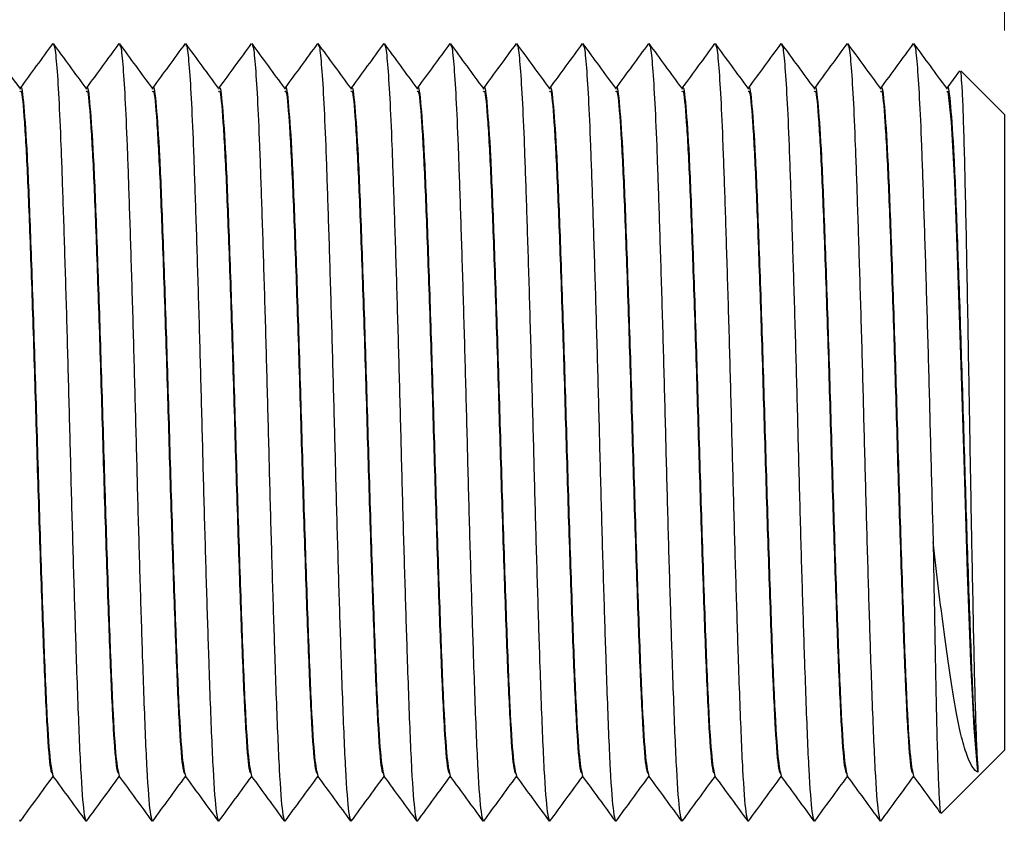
# Model space of a CAD drawing. Header units: millimetres. Extents: x 3 to 429, y 3 to 277.
# Tile 15 of 27: x 316 to 331, y 79 to 91. Entities that reach past the tile are written whole.
import ezdxf

# ---------------------------------------------------------------- set-up
doc = ezdxf.new("R2010")
doc.units = ezdxf.units.MM
doc.styles.add('SLDTEXTSTYLE0', font='TXT', dxfattribs={"width": 0.75})
doc.dimstyles.new('SLDDIMSTYLE0', dxfattribs={"dimtxt": 3.175, "dimasz": 3.302, "dimexe": 0, "dimexo": 0.0625, "dimgap": 0.79375, "dimtad": 0, "dimtih": 1, "dimtoh": 1, "dimrnd": 1e-09, "dimzin": 12, "dimdsep": 46, "dimtxsty": 'SLDTEXTSTYLE0', "dimsah": 1, "dimcen": 0.09, "dimadec": 0, "dimazin": 3, "dimtfac": 1, "dimtofl": 0, "dimtmove": 0, "dimatfit": 3, "dimfxl": 1, "dimfrac": 2, "dimtolj": 1, "dimtzin": 12, "dimarcsym": 0})

# ---------------------------------------------------------------- blocks, each defined once
blk = doc.blocks.new('_D_4')
at = {"color": 8, "linetype": 'Continuous', "lineweight": 0}
for p, q in [((224.588, 103.005), (224.588, 144.282)), ((331.163, 90.805), (331.163, 144.282)), ((224.588, 141.107), (271.424, 141.107)), ((331.163, 141.107), (284.327, 141.107))]:
    blk.add_line(p, q, dxfattribs=at)
at = {"color": 8, "linetype": 'Continuous', "lineweight": 18}
for points in [[(224.588, 141.107), (227.89, 140.599), (227.89, 141.615)], [(331.163, 141.107), (327.861, 141.615), (327.861, 140.599)]]:
    blk.add_solid(points, dxfattribs=at)
at = {"color": 8, "linetype": 'Continuous', "lineweight": 18, "insert": (271.424, 142.68), "char_height": 3.175, "attachment_point": 1, "style": 'SLDTEXTSTYLE0'}
blk.add_mtext('106.57', dxfattribs=at)

msp = doc.modelspace()

# ---------------------------------------------------------------- linework, layer by layer
at = {"color": 7, "linetype": 'Continuous', "lineweight": 25}
for p, q in [((330.484, 90.193), (330.293, 89.933)), ((331.163, 89.535), (330.504, 90.194)), ((316.294, 89.931), (316.166, 90.105)), ((316.297, 89.935), (316.291, 89.935)), ((317.297, 89.935), (317.291, 89.935)), ((318.297, 89.935), (318.291, 89.935)), ((319.297, 89.935), (319.291, 89.935)), ((320.297, 89.935), (320.291, 89.935)), ((321.297, 89.935), (321.291, 89.935)), ((322.297, 89.935), (322.291, 89.935)), ((323.297, 89.935), (323.291, 89.935)), ((324.297, 89.935), (324.291, 89.935)), ((325.297, 89.935), (325.291, 89.935)), ((326.297, 89.935), (326.291, 89.935)), ((327.297, 89.935), (327.291, 89.935)), ((328.297, 89.935), (328.291, 89.935)), ((329.297, 89.935), (329.291, 89.935)), ((330.297, 89.935), (330.291, 89.935)), ((331.163, 89.535), (331.163, 79.935)), ((330.207, 78.98), (331.163, 79.935)), ((330.763, 79.665), (330.763, 79.603)), ((316.787, 79.535), (316.795, 79.535)), ((317.787, 79.535), (317.795, 79.535)), ((318.787, 79.535), (318.795, 79.535)), ((319.787, 79.535), (319.795, 79.535)), ((320.787, 79.535), (320.795, 79.535)), ((321.787, 79.535), (321.795, 79.535)), ((322.787, 79.535), (322.795, 79.535)), ((323.787, 79.535), (323.795, 79.535)), ((324.787, 79.535), (324.795, 79.535)), ((325.787, 79.535), (325.795, 79.535)), ((326.787, 79.535), (326.795, 79.535)), ((327.787, 79.535), (327.795, 79.535)), ((328.787, 79.535), (328.795, 79.535)), ((329.787, 79.535), (329.795, 79.535)), ((316.289, 78.862), (316.298, 78.888)), ((317.289, 78.862), (317.298, 78.888)), ((318.289, 78.862), (318.298, 78.888)), ((319.289, 78.862), (319.298, 78.888)), ((320.289, 78.862), (320.298, 78.888)), ((321.289, 78.862), (321.298, 78.888)), ((322.289, 78.862), (322.298, 78.888)), ((323.289, 78.862), (323.298, 78.888)), ((324.289, 78.862), (324.298, 78.888)), ((325.289, 78.862), (325.298, 78.888)), ((326.289, 78.862), (326.298, 78.888)), ((327.289, 78.862), (327.298, 78.888)), ((328.289, 78.862), (328.298, 78.888)), ((329.289, 78.862), (329.298, 78.888))]:
    msp.add_line(p, q, dxfattribs=at)
at = {"color": 7, "linetype": 'Continuous', "lineweight": 25, "flags": 128}
msp.add_lwpolyline([(330.294, 89.879), (330.309, 89.886), (330.359, 89.421), (330.408, 88.515), (330.456, 87.263), (330.507, 85.748), (330.554, 84.171), (330.604, 82.619), (330.654, 81.274), (330.702, 80.267), (330.752, 79.667), (330.763, 79.603), (330.763, 79.603)], dxfattribs=at)
at = {"color": 7, "linetype": 'Continuous', "lineweight": 25}
for points, knots in [([(316.787, 90.607), (316.704, 90.494), (316.54, 90.269), (316.375, 90.045), (316.293, 89.933)], [0, 0, 0, 0, 0.501219, 1, 1, 1, 1]), ([(317.294, 89.931), (317.211, 90.044), (317.046, 90.269), (316.881, 90.494), (316.798, 90.607)], [0, 0, 0, 0, 0.499986, 1, 1, 1, 1]), ([(317.787, 90.607), (317.704, 90.494), (317.54, 90.269), (317.375, 90.045), (317.293, 89.933)], [0, 0, 0, 0, 0.501219, 1, 1, 1, 1]), ([(318.294, 89.931), (318.211, 90.044), (318.046, 90.269), (317.881, 90.494), (317.798, 90.607)], [0, 0, 0, 0, 0.499986, 1, 1, 1, 1]), ([(318.787, 90.607), (318.704, 90.494), (318.54, 90.269), (318.375, 90.045), (318.293, 89.933)], [0, 0, 0, 0, 0.501219, 1, 1, 1, 1]), ([(319.294, 89.931), (319.211, 90.044), (319.046, 90.269), (318.881, 90.494), (318.798, 90.607)], [0, 0, 0, 0, 0.499986, 1, 1, 1, 1]), ([(319.787, 90.607), (319.704, 90.494), (319.54, 90.269), (319.375, 90.045), (319.293, 89.933)], [0, 0, 0, 0, 0.501219, 1, 1, 1, 1]), ([(320.294, 89.931), (320.211, 90.044), (320.046, 90.269), (319.881, 90.494), (319.798, 90.607)], [0, 0, 0, 0, 0.499986, 1, 1, 1, 1]), ([(320.787, 90.607), (320.704, 90.494), (320.54, 90.269), (320.375, 90.045), (320.293, 89.933)], [0, 0, 0, 0, 0.501219, 1, 1, 1, 1]), ([(321.294, 89.931), (321.211, 90.044), (321.046, 90.269), (320.881, 90.494), (320.798, 90.607)], [0, 0, 0, 0, 0.499986, 1, 1, 1, 1]), ([(321.787, 90.607), (321.704, 90.494), (321.54, 90.269), (321.375, 90.045), (321.293, 89.933)], [0, 0, 0, 0, 0.501219, 1, 1, 1, 1]), ([(322.294, 89.931), (322.211, 90.044), (322.046, 90.269), (321.881, 90.494), (321.798, 90.607)], [0, 0, 0, 0, 0.499986, 1, 1, 1, 1]), ([(322.787, 90.607), (322.704, 90.494), (322.54, 90.269), (322.375, 90.045), (322.293, 89.933)], [0, 0, 0, 0, 0.501219, 1, 1, 1, 1]), ([(323.294, 89.931), (323.211, 90.044), (323.046, 90.269), (322.881, 90.494), (322.798, 90.607)], [0, 0, 0, 0, 0.499986, 1, 1, 1, 1]), ([(323.787, 90.607), (323.704, 90.494), (323.54, 90.269), (323.375, 90.045), (323.293, 89.933)], [0, 0, 0, 0, 0.501219, 1, 1, 1, 1]), ([(324.294, 89.931), (324.211, 90.044), (324.046, 90.269), (323.881, 90.494), (323.798, 90.607)], [0, 0, 0, 0, 0.499986, 1, 1, 1, 1]), ([(324.787, 90.607), (324.704, 90.494), (324.54, 90.269), (324.375, 90.045), (324.293, 89.933)], [0, 0, 0, 0, 0.501219, 1, 1, 1, 1]), ([(325.294, 89.931), (325.211, 90.044), (325.046, 90.269), (324.881, 90.494), (324.798, 90.607)], [0, 0, 0, 0, 0.499986, 1, 1, 1, 1]), ([(325.787, 90.607), (325.704, 90.494), (325.54, 90.269), (325.375, 90.045), (325.293, 89.933)], [0, 0, 0, 0, 0.501219, 1, 1, 1, 1]), ([(326.294, 89.931), (326.211, 90.044), (326.046, 90.269), (325.881, 90.494), (325.798, 90.607)], [0, 0, 0, 0, 0.499986, 1, 1, 1, 1]), ([(326.787, 90.607), (326.704, 90.494), (326.54, 90.269), (326.375, 90.045), (326.293, 89.933)], [0, 0, 0, 0, 0.501219, 1, 1, 1, 1]), ([(327.294, 89.931), (327.211, 90.044), (327.046, 90.269), (326.881, 90.494), (326.798, 90.607)], [0, 0, 0, 0, 0.499986, 1, 1, 1, 1]), ([(327.787, 90.607), (327.704, 90.494), (327.54, 90.269), (327.375, 90.045), (327.293, 89.933)], [0, 0, 0, 0, 0.501219, 1, 1, 1, 1]), ([(328.294, 89.931), (328.211, 90.044), (328.046, 90.269), (327.881, 90.494), (327.798, 90.607)], [0, 0, 0, 0, 0.499986, 1, 1, 1, 1]), ([(328.787, 90.607), (328.704, 90.494), (328.54, 90.269), (328.375, 90.045), (328.293, 89.933)], [0, 0, 0, 0, 0.5012186, 1, 1, 1, 1]), ([(329.294, 89.931), (329.211, 90.044), (329.046, 90.269), (328.881, 90.494), (328.798, 90.607)], [0, 0, 0, 0, 0.499986, 1, 1, 1, 1]), ([(329.787, 90.607), (329.704, 90.494), (329.54, 90.269), (329.375, 90.045), (329.293, 89.933)], [0, 0, 0, 0, 0.501219, 1, 1, 1, 1]), ([(330.294, 89.931), (330.211, 90.044), (330.046, 90.269), (329.881, 90.494), (329.798, 90.607)], [0, 0, 0, 0, 0.499986, 1, 1, 1, 1]), ([(316.798, 90.577), (316.803, 90.578), (316.818, 90.58), (316.845, 90.322), (316.879, 89.82), (316.911, 89.093), (316.942, 88.189), (316.976, 87.134), (317.01, 85.975), (317.042, 84.771), (317.073, 83.566), (317.107, 82.404), (317.137, 81.449), (317.171, 80.474), (317.208, 79.575), (317.252, 78.983), (317.277, 78.903), (317.287, 78.873)], [0, 0, 0, 0, 0.028948, 0.096265, 0.164015, 0.230757, 0.296788, 0.364288, 0.431962, 0.498378, 0.564678, 0.632317, 0.699868, 0.745522, 0.84105, 0.93837, 1, 1, 1, 1]), ([(317.798, 90.577), (317.803, 90.578), (317.818, 90.58), (317.845, 90.322), (317.879, 89.82), (317.911, 89.093), (317.942, 88.189), (317.976, 87.134), (318.01, 85.975), (318.042, 84.771), (318.073, 83.566), (318.107, 82.404), (318.137, 81.449), (318.171, 80.474), (318.208, 79.575), (318.252, 78.983), (318.277, 78.903), (318.287, 78.873)], [0, 0, 0, 0, 0.028948, 0.096265, 0.164015, 0.230757, 0.296788, 0.364288, 0.431962, 0.498378, 0.564678, 0.632317, 0.699868, 0.745522, 0.84105, 0.93837, 1, 1, 1, 1]), ([(318.798, 90.577), (318.803, 90.578), (318.818, 90.58), (318.845, 90.322), (318.879, 89.82), (318.911, 89.093), (318.942, 88.189), (318.976, 87.134), (319.01, 85.975), (319.042, 84.771), (319.073, 83.566), (319.107, 82.404), (319.137, 81.449), (319.171, 80.474), (319.208, 79.575), (319.252, 78.983), (319.277, 78.903), (319.287, 78.873)], [0, 0, 0, 0, 0.028948, 0.096265, 0.164015, 0.230757, 0.296788, 0.364288, 0.431962, 0.498378, 0.564678, 0.632317, 0.699868, 0.745522, 0.84105, 0.93837, 1, 1, 1, 1]), ([(319.798, 90.577), (319.803, 90.578), (319.818, 90.58), (319.845, 90.322), (319.879, 89.82), (319.911, 89.093), (319.942, 88.189), (319.976, 87.134), (320.01, 85.975), (320.042, 84.771), (320.073, 83.566), (320.107, 82.404), (320.137, 81.449), (320.171, 80.474), (320.208, 79.575), (320.252, 78.983), (320.277, 78.903), (320.287, 78.873)], [0, 0, 0, 0, 0.028948, 0.096265, 0.164015, 0.230757, 0.296788, 0.364288, 0.431962, 0.498378, 0.564678, 0.632317, 0.699868, 0.745522, 0.84105, 0.93837, 1, 1, 1, 1]), ([(320.798, 90.577), (320.803, 90.578), (320.818, 90.58), (320.845, 90.322), (320.879, 89.82), (320.911, 89.093), (320.942, 88.189), (320.976, 87.134), (321.01, 85.975), (321.042, 84.771), (321.073, 83.566), (321.107, 82.404), (321.137, 81.449), (321.171, 80.474), (321.208, 79.575), (321.252, 78.983), (321.277, 78.903), (321.287, 78.873)], [0, 0, 0, 0, 0.028948, 0.096265, 0.164015, 0.230757, 0.296788, 0.364288, 0.431962, 0.498378, 0.564678, 0.632317, 0.699868, 0.745522, 0.84105, 0.93837, 1, 1, 1, 1]), ([(321.798, 90.577), (321.803, 90.578), (321.818, 90.58), (321.845, 90.322), (321.879, 89.82), (321.911, 89.093), (321.942, 88.189), (321.976, 87.134), (322.01, 85.975), (322.042, 84.771), (322.073, 83.566), (322.107, 82.404), (322.137, 81.449), (322.171, 80.474), (322.208, 79.575), (322.252, 78.983), (322.277, 78.903), (322.287, 78.873)], [0, 0, 0, 0, 0.028948, 0.096265, 0.164015, 0.230757, 0.296788, 0.364288, 0.431962, 0.498378, 0.564678, 0.632317, 0.699868, 0.745522, 0.84105, 0.93837, 1, 1, 1, 1]), ([(322.798, 90.577), (322.803, 90.578), (322.818, 90.58), (322.845, 90.322), (322.879, 89.82), (322.911, 89.093), (322.942, 88.189), (322.976, 87.134), (323.01, 85.975), (323.042, 84.771), (323.073, 83.566), (323.107, 82.404), (323.137, 81.449), (323.171, 80.474), (323.208, 79.575), (323.252, 78.983), (323.277, 78.903), (323.287, 78.873)], [0, 0, 0, 0, 0.028948, 0.096265, 0.164015, 0.230757, 0.296788, 0.364288, 0.431962, 0.498378, 0.564678, 0.632317, 0.699868, 0.745522, 0.84105, 0.93837, 1, 1, 1, 1]), ([(323.798, 90.577), (323.803, 90.578), (323.818, 90.58), (323.845, 90.322), (323.879, 89.82), (323.911, 89.093), (323.942, 88.189), (323.976, 87.134), (324.01, 85.975), (324.042, 84.771), (324.073, 83.566), (324.107, 82.404), (324.137, 81.449), (324.171, 80.474), (324.208, 79.575), (324.252, 78.983), (324.277, 78.903), (324.287, 78.873)], [0, 0, 0, 0, 0.028948, 0.096265, 0.164015, 0.230757, 0.296788, 0.364288, 0.431962, 0.498378, 0.564678, 0.632317, 0.699868, 0.745522, 0.84105, 0.93837, 1, 1, 1, 1]), ([(324.798, 90.577), (324.803, 90.578), (324.818, 90.58), (324.845, 90.322), (324.879, 89.82), (324.911, 89.093), (324.942, 88.189), (324.976, 87.134), (325.01, 85.975), (325.042, 84.771), (325.073, 83.566), (325.107, 82.404), (325.137, 81.449), (325.171, 80.474), (325.208, 79.575), (325.252, 78.983), (325.277, 78.903), (325.287, 78.873)], [0, 0, 0, 0, 0.028948, 0.096265, 0.164015, 0.230757, 0.296788, 0.364288, 0.431962, 0.498378, 0.564678, 0.632317, 0.699868, 0.745522, 0.84105, 0.93837, 1, 1, 1, 1]), ([(325.798, 90.577), (325.803, 90.578), (325.818, 90.58), (325.845, 90.322), (325.879, 89.82), (325.911, 89.093), (325.942, 88.189), (325.976, 87.134), (326.01, 85.975), (326.042, 84.771), (326.073, 83.566), (326.107, 82.404), (326.137, 81.449), (326.171, 80.474), (326.208, 79.575), (326.252, 78.983), (326.277, 78.903), (326.287, 78.873)], [0, 0, 0, 0, 0.028948, 0.096265, 0.164015, 0.230757, 0.296788, 0.364288, 0.431962, 0.498378, 0.564678, 0.632317, 0.699868, 0.745522, 0.84105, 0.93837, 1, 1, 1, 1]), ([(326.798, 90.577), (326.803, 90.578), (326.818, 90.58), (326.845, 90.322), (326.879, 89.82), (326.911, 89.093), (326.942, 88.189), (326.976, 87.134), (327.01, 85.975), (327.042, 84.771), (327.073, 83.566), (327.107, 82.404), (327.137, 81.449), (327.171, 80.474), (327.208, 79.575), (327.252, 78.983), (327.277, 78.903), (327.287, 78.873)], [0, 0, 0, 0, 0.028948, 0.096265, 0.164015, 0.230757, 0.296788, 0.364288, 0.431962, 0.498378, 0.564678, 0.632317, 0.699868, 0.745522, 0.84105, 0.93837, 1, 1, 1, 1]), ([(327.798, 90.577), (327.803, 90.578), (327.818, 90.58), (327.845, 90.322), (327.879, 89.82), (327.911, 89.093), (327.942, 88.189), (327.976, 87.134), (328.01, 85.975), (328.042, 84.771), (328.073, 83.566), (328.107, 82.404), (328.137, 81.449), (328.171, 80.474), (328.208, 79.575), (328.252, 78.983), (328.277, 78.903), (328.287, 78.873)], [0, 0, 0, 0, 0.028948, 0.096265, 0.164015, 0.230757, 0.296788, 0.364288, 0.431962, 0.498378, 0.564678, 0.632317, 0.699868, 0.745522, 0.84105, 0.93837, 1, 1, 1, 1]), ([(328.798, 90.577), (328.803, 90.578), (328.818, 90.58), (328.845, 90.322), (328.879, 89.82), (328.911, 89.093), (328.942, 88.189), (328.976, 87.134), (329.01, 85.975), (329.042, 84.771), (329.073, 83.566), (329.107, 82.404), (329.137, 81.449), (329.171, 80.474), (329.208, 79.575), (329.252, 78.983), (329.277, 78.903), (329.287, 78.873)], [0, 0, 0, 0, 0.028948, 0.096265, 0.164015, 0.230757, 0.296788, 0.364288, 0.431962, 0.498378, 0.564678, 0.632317, 0.699868, 0.745522, 0.84105, 0.93837, 1, 1, 1, 1]), ([(329.798, 90.577), (329.803, 90.578), (329.818, 90.58), (329.845, 90.322), (329.879, 89.82), (329.911, 89.093), (329.942, 88.189), (329.976, 87.134), (330.01, 85.975), (330.042, 84.772), (330.067, 83.799), (330.083, 83.248), (330.088, 83.082)], [0, 0, 0, 0, 0.048789, 0.162245, 0.27643, 0.388917, 0.500204, 0.613969, 0.728027, 0.839964, 0.951706, 1, 1, 1, 1]), ([(330.494, 90.184), (330.497, 90.186), (330.504, 90.189), (330.517, 90.024), (330.534, 89.704), (330.549, 89.24), (330.565, 88.647), (330.58, 87.951), (330.596, 87.159), (330.611, 86.31), (330.627, 85.413), (330.645, 84.339), (330.664, 83.28), (330.683, 82.302), (330.698, 81.556), (330.713, 80.895), (330.729, 80.346), (330.746, 79.907), (330.757, 79.746), (330.763, 79.665)], [0, 0, 0, 0, 0.0298173, 0.0903587, 0.1485791, 0.2084996, 0.2665295, 0.326256, 0.3839521, 0.4433484, 0.5006081, 0.5595295, 0.6497498, 0.7062394, 0.7643672, 0.8208569, 0.8790088, 0.9385131, 1, 1, 1, 1]), ([(316.297, 89.919), (316.299, 89.924), (316.316, 90.004), (316.35, 89.698), (316.401, 88.983), (316.447, 87.813), (316.498, 86.371), (316.547, 84.767), (316.595, 83.162), (316.646, 81.706), (316.692, 80.542), (316.743, 79.742), (316.776, 79.609), (316.792, 79.543)], [0, 0, 0, 0, 0.0072, 0.106522, 0.20679, 0.304945, 0.405285, 0.50442, 0.603413, 0.703797, 0.801965, 0.902172, 1, 1, 1, 1]), ([(317.297, 89.919), (317.299, 89.924), (317.316, 90.004), (317.35, 89.698), (317.401, 88.983), (317.447, 87.813), (317.498, 86.371), (317.547, 84.767), (317.595, 83.162), (317.646, 81.706), (317.692, 80.542), (317.743, 79.742), (317.776, 79.609), (317.792, 79.543)], [0, 0, 0, 0, 0.0072, 0.106522, 0.20679, 0.304945, 0.405285, 0.50442, 0.603413, 0.703797, 0.801965, 0.902172, 1, 1, 1, 1]), ([(318.297, 89.919), (318.299, 89.924), (318.316, 90.004), (318.35, 89.698), (318.401, 88.983), (318.447, 87.813), (318.498, 86.371), (318.547, 84.767), (318.595, 83.162), (318.646, 81.706), (318.692, 80.542), (318.743, 79.742), (318.776, 79.609), (318.792, 79.543)], [0, 0, 0, 0, 0.0072, 0.106522, 0.20679, 0.304945, 0.405285, 0.50442, 0.603413, 0.703797, 0.801965, 0.902172, 1, 1, 1, 1]), ([(319.297, 89.919), (319.299, 89.924), (319.316, 90.004), (319.35, 89.698), (319.401, 88.983), (319.447, 87.813), (319.498, 86.371), (319.547, 84.767), (319.595, 83.162), (319.646, 81.706), (319.692, 80.542), (319.743, 79.742), (319.776, 79.609), (319.792, 79.543)], [0, 0, 0, 0, 0.0072, 0.106522, 0.20679, 0.304945, 0.405285, 0.50442, 0.603413, 0.703797, 0.801965, 0.902172, 1, 1, 1, 1]), ([(320.297, 89.919), (320.299, 89.924), (320.316, 90.004), (320.35, 89.698), (320.401, 88.983), (320.447, 87.813), (320.498, 86.371), (320.547, 84.767), (320.595, 83.162), (320.646, 81.706), (320.692, 80.542), (320.743, 79.742), (320.776, 79.609), (320.792, 79.543)], [0, 0, 0, 0, 0.0072, 0.106522, 0.20679, 0.304945, 0.405285, 0.50442, 0.603413, 0.703797, 0.801965, 0.902172, 1, 1, 1, 1]), ([(321.297, 89.919), (321.299, 89.924), (321.316, 90.004), (321.35, 89.698), (321.401, 88.983), (321.447, 87.813), (321.498, 86.371), (321.547, 84.767), (321.595, 83.162), (321.646, 81.706), (321.692, 80.542), (321.743, 79.742), (321.776, 79.609), (321.792, 79.543)], [0, 0, 0, 0, 0.0072, 0.106522, 0.20679, 0.304945, 0.405285, 0.50442, 0.603413, 0.703797, 0.801965, 0.902172, 1, 1, 1, 1]), ([(322.297, 89.919), (322.299, 89.924), (322.316, 90.004), (322.35, 89.698), (322.401, 88.983), (322.447, 87.813), (322.498, 86.371), (322.547, 84.767), (322.595, 83.162), (322.646, 81.706), (322.692, 80.542), (322.743, 79.742), (322.776, 79.609), (322.792, 79.543)], [0, 0, 0, 0, 0.0072, 0.106522, 0.20679, 0.304945, 0.405285, 0.50442, 0.603413, 0.703797, 0.801965, 0.902172, 1, 1, 1, 1]), ([(323.297, 89.919), (323.299, 89.924), (323.316, 90.004), (323.35, 89.698), (323.401, 88.983), (323.447, 87.813), (323.498, 86.371), (323.547, 84.767), (323.595, 83.162), (323.646, 81.706), (323.692, 80.542), (323.743, 79.742), (323.776, 79.609), (323.792, 79.543)], [0, 0, 0, 0, 0.0072, 0.106522, 0.20679, 0.304945, 0.405285, 0.50442, 0.603413, 0.703797, 0.801965, 0.902172, 1, 1, 1, 1]), ([(324.297, 89.919), (324.299, 89.924), (324.316, 90.004), (324.35, 89.698), (324.401, 88.983), (324.447, 87.813), (324.498, 86.371), (324.547, 84.767), (324.595, 83.162), (324.646, 81.706), (324.692, 80.542), (324.743, 79.742), (324.776, 79.609), (324.792, 79.543)], [0, 0, 0, 0, 0.0072, 0.106522, 0.20679, 0.304945, 0.405285, 0.50442, 0.603413, 0.703797, 0.801965, 0.902172, 1, 1, 1, 1]), ([(325.297, 89.919), (325.299, 89.924), (325.316, 90.004), (325.35, 89.698), (325.401, 88.983), (325.447, 87.813), (325.498, 86.371), (325.547, 84.767), (325.595, 83.162), (325.646, 81.706), (325.692, 80.542), (325.743, 79.742), (325.776, 79.609), (325.792, 79.543)], [0, 0, 0, 0, 0.0072, 0.106522, 0.20679, 0.304945, 0.405285, 0.50442, 0.603413, 0.703797, 0.801965, 0.902172, 1, 1, 1, 1]), ([(326.297, 89.919), (326.299, 89.924), (326.316, 90.004), (326.35, 89.698), (326.401, 88.983), (326.447, 87.813), (326.498, 86.371), (326.547, 84.767), (326.595, 83.162), (326.646, 81.706), (326.692, 80.542), (326.743, 79.742), (326.776, 79.609), (326.792, 79.543)], [0, 0, 0, 0, 0.0072, 0.106522, 0.20679, 0.304945, 0.405285, 0.50442, 0.603413, 0.703797, 0.801965, 0.902172, 1, 1, 1, 1]), ([(327.297, 89.919), (327.299, 89.924), (327.316, 90.004), (327.35, 89.698), (327.401, 88.983), (327.447, 87.813), (327.498, 86.371), (327.547, 84.767), (327.595, 83.162), (327.646, 81.706), (327.692, 80.542), (327.743, 79.742), (327.776, 79.609), (327.792, 79.543)], [0, 0, 0, 0, 0.0072, 0.106522, 0.20679, 0.304945, 0.405285, 0.50442, 0.603413, 0.703797, 0.801965, 0.902172, 1, 1, 1, 1]), ([(328.297, 89.919), (328.299, 89.924), (328.316, 90.004), (328.35, 89.698), (328.401, 88.983), (328.447, 87.813), (328.498, 86.371), (328.547, 84.767), (328.595, 83.162), (328.646, 81.706), (328.692, 80.542), (328.743, 79.742), (328.776, 79.609), (328.792, 79.543)], [0, 0, 0, 0, 0.0072, 0.106522, 0.20679, 0.304945, 0.405285, 0.50442, 0.603413, 0.703797, 0.801965, 0.902172, 1, 1, 1, 1]), ([(329.297, 89.919), (329.299, 89.924), (329.316, 90.004), (329.35, 89.698), (329.401, 88.983), (329.447, 87.813), (329.498, 86.371), (329.547, 84.767), (329.595, 83.162), (329.646, 81.706), (329.692, 80.542), (329.743, 79.742), (329.776, 79.609), (329.792, 79.543)], [0, 0, 0, 0, 0.0072, 0.106522, 0.20679, 0.304945, 0.405285, 0.50442, 0.603413, 0.703797, 0.801965, 0.902172, 1, 1, 1, 1]), ([(330.297, 89.919), (330.299, 89.924), (330.316, 90.004), (330.35, 89.698), (330.401, 88.983), (330.447, 87.813), (330.498, 86.371), (330.547, 84.767), (330.595, 83.162), (330.646, 81.707), (330.692, 80.539), (330.733, 79.909), (330.756, 79.718), (330.763, 79.665)], [0, 0, 0, 0, 0.007653, 0.113223, 0.219799, 0.324127, 0.43078, 0.536151, 0.641371, 0.74807, 0.852413, 0.958924, 1, 1, 1, 1]), ([(316.294, 89.879), (316.299, 89.887), (316.32, 89.92), (316.359, 89.477), (316.408, 88.584), (316.456, 87.294), (316.508, 85.776), (316.554, 84.152), (316.605, 82.588), (316.654, 81.221), (316.701, 80.201), (316.748, 79.605), (316.776, 79.589), (316.787, 79.582)], [0, 0, 0, 0, 0.0316063, 0.1318371, 0.2312156, 0.3299601, 0.4303966, 0.5286138, 0.6286779, 0.728339, 0.8268365, 0.9273116, 1, 1, 1, 1]), ([(317.294, 89.879), (317.299, 89.887), (317.32, 89.92), (317.359, 89.477), (317.408, 88.584), (317.456, 87.294), (317.508, 85.776), (317.554, 84.152), (317.605, 82.588), (317.654, 81.221), (317.701, 80.201), (317.748, 79.605), (317.776, 79.589), (317.787, 79.582)], [0, 0, 0, 0, 0.031606, 0.131837, 0.231216, 0.32996, 0.430397, 0.528614, 0.628678, 0.728339, 0.826836, 0.927312, 1, 1, 1, 1]), ([(318.294, 89.879), (318.299, 89.887), (318.32, 89.92), (318.359, 89.477), (318.408, 88.584), (318.456, 87.294), (318.508, 85.776), (318.554, 84.152), (318.605, 82.588), (318.654, 81.221), (318.701, 80.201), (318.748, 79.605), (318.776, 79.589), (318.787, 79.582)], [0, 0, 0, 0, 0.031606, 0.131837, 0.231216, 0.32996, 0.430397, 0.528614, 0.628678, 0.728339, 0.826836, 0.927312, 1, 1, 1, 1]), ([(319.294, 89.879), (319.299, 89.887), (319.32, 89.92), (319.359, 89.477), (319.408, 88.584), (319.456, 87.294), (319.508, 85.776), (319.554, 84.152), (319.605, 82.588), (319.654, 81.221), (319.701, 80.201), (319.748, 79.605), (319.776, 79.589), (319.787, 79.582)], [0, 0, 0, 0, 0.031606, 0.131837, 0.231216, 0.32996, 0.430397, 0.528614, 0.628678, 0.728339, 0.826836, 0.927312, 1, 1, 1, 1]), ([(320.294, 89.879), (320.299, 89.887), (320.32, 89.92), (320.359, 89.477), (320.408, 88.584), (320.456, 87.294), (320.508, 85.776), (320.554, 84.152), (320.605, 82.588), (320.654, 81.221), (320.701, 80.201), (320.748, 79.605), (320.776, 79.589), (320.787, 79.582)], [0, 0, 0, 0, 0.031606, 0.131837, 0.231216, 0.32996, 0.430397, 0.528614, 0.628678, 0.728339, 0.826836, 0.927312, 1, 1, 1, 1]), ([(321.294, 89.879), (321.299, 89.887), (321.32, 89.92), (321.359, 89.477), (321.408, 88.584), (321.456, 87.294), (321.508, 85.776), (321.554, 84.152), (321.605, 82.588), (321.654, 81.221), (321.701, 80.201), (321.748, 79.605), (321.776, 79.589), (321.787, 79.582)], [0, 0, 0, 0, 0.031606, 0.131837, 0.231216, 0.32996, 0.430397, 0.528614, 0.628678, 0.728339, 0.826836, 0.927312, 1, 1, 1, 1]), ([(322.294, 89.879), (322.299, 89.887), (322.32, 89.92), (322.359, 89.477), (322.408, 88.584), (322.456, 87.294), (322.508, 85.776), (322.554, 84.152), (322.605, 82.588), (322.654, 81.221), (322.701, 80.201), (322.748, 79.605), (322.776, 79.589), (322.787, 79.582)], [0, 0, 0, 0, 0.031606, 0.131837, 0.231216, 0.32996, 0.430397, 0.528614, 0.628678, 0.728339, 0.826836, 0.927312, 1, 1, 1, 1]), ([(323.294, 89.879), (323.299, 89.887), (323.32, 89.92), (323.359, 89.477), (323.408, 88.584), (323.456, 87.294), (323.508, 85.776), (323.554, 84.152), (323.605, 82.588), (323.654, 81.221), (323.701, 80.201), (323.748, 79.605), (323.776, 79.589), (323.787, 79.582)], [0, 0, 0, 0, 0.031606, 0.131837, 0.231216, 0.32996, 0.430397, 0.528614, 0.628678, 0.728339, 0.826836, 0.927312, 1, 1, 1, 1]), ([(324.294, 89.879), (324.299, 89.887), (324.32, 89.92), (324.359, 89.477), (324.408, 88.584), (324.456, 87.294), (324.508, 85.776), (324.554, 84.152), (324.605, 82.588), (324.654, 81.221), (324.701, 80.201), (324.748, 79.605), (324.776, 79.589), (324.787, 79.582)], [0, 0, 0, 0, 0.031606, 0.131837, 0.231216, 0.32996, 0.430397, 0.528614, 0.628678, 0.728339, 0.826836, 0.927312, 1, 1, 1, 1]), ([(325.294, 89.879), (325.299, 89.887), (325.32, 89.92), (325.359, 89.477), (325.408, 88.584), (325.456, 87.294), (325.508, 85.776), (325.554, 84.152), (325.605, 82.588), (325.654, 81.221), (325.701, 80.201), (325.748, 79.605), (325.776, 79.589), (325.787, 79.582)], [0, 0, 0, 0, 0.031606, 0.131837, 0.231216, 0.32996, 0.430397, 0.528614, 0.628678, 0.728339, 0.826836, 0.927312, 1, 1, 1, 1]), ([(326.294, 89.879), (326.299, 89.887), (326.32, 89.92), (326.359, 89.477), (326.408, 88.584), (326.456, 87.294), (326.508, 85.776), (326.554, 84.152), (326.605, 82.588), (326.654, 81.221), (326.701, 80.201), (326.748, 79.605), (326.776, 79.589), (326.787, 79.582)], [0, 0, 0, 0, 0.031606, 0.131837, 0.231216, 0.32996, 0.430397, 0.528614, 0.628678, 0.728339, 0.826836, 0.927312, 1, 1, 1, 1]), ([(327.294, 89.879), (327.299, 89.887), (327.32, 89.92), (327.359, 89.477), (327.408, 88.584), (327.456, 87.294), (327.508, 85.776), (327.554, 84.152), (327.605, 82.588), (327.654, 81.221), (327.701, 80.201), (327.748, 79.605), (327.776, 79.589), (327.787, 79.582)], [0, 0, 0, 0, 0.031606, 0.131837, 0.231216, 0.32996, 0.430397, 0.528614, 0.628678, 0.728339, 0.826836, 0.927312, 1, 1, 1, 1]), ([(328.294, 89.879), (328.299, 89.887), (328.32, 89.92), (328.359, 89.477), (328.408, 88.584), (328.456, 87.294), (328.508, 85.776), (328.554, 84.152), (328.605, 82.588), (328.654, 81.221), (328.701, 80.201), (328.748, 79.605), (328.776, 79.589), (328.787, 79.582)], [0, 0, 0, 0, 0.031606, 0.131837, 0.231216, 0.32996, 0.430397, 0.528614, 0.628678, 0.728339, 0.826836, 0.927312, 1, 1, 1, 1]), ([(329.294, 89.879), (329.299, 89.887), (329.32, 89.92), (329.359, 89.477), (329.408, 88.584), (329.456, 87.294), (329.508, 85.776), (329.554, 84.152), (329.605, 82.588), (329.654, 81.221), (329.701, 80.201), (329.748, 79.605), (329.776, 79.589), (329.787, 79.582)], [0, 0, 0, 0, 0.031606, 0.131837, 0.231216, 0.32996, 0.430397, 0.528614, 0.628678, 0.728339, 0.826836, 0.927312, 1, 1, 1, 1]), ([(330.088, 83.082), (330.097, 82.527), (330.117, 81.417), (330.139, 80.31), (330.159, 79.627), (330.175, 79.245), (330.191, 79.009), (330.201, 78.991), (330.206, 78.981)], [0, 0, 0, 0, 0.2394188, 0.4788474, 0.6088713, 0.7427295, 0.8717239, 1, 1, 1, 1]), ([(330.763, 79.603), (330.703, 79.627), (330.643, 79.728), (330.555, 79.99), (330.525, 80.097), (330.469, 80.341), (330.441, 80.479), (330.387, 80.788), (330.361, 80.96), (330.307, 81.326), (330.28, 81.52), (330.198, 82.136), (330.142, 82.595), (330.088, 83.082)], [0, 0, 0, 0, 0.25, 0.25, 0.375, 0.375, 0.5, 0.5, 0.625, 0.625, 0.75, 0.75, 1, 1, 1, 1]), ([(316.298, 78.864), (316.381, 78.976), (316.545, 79.201), (316.71, 79.426), (316.793, 79.538)], [0, 0, 0, 0, 0.501027, 1, 1, 1, 1]), ([(316.791, 79.54), (316.874, 79.427), (317.039, 79.202), (317.204, 78.977), (317.287, 78.864)], [0, 0, 0, 0, 0.499986, 1, 1, 1, 1]), ([(317.298, 78.864), (317.381, 78.976), (317.545, 79.201), (317.71, 79.426), (317.793, 79.538)], [0, 0, 0, 0, 0.501027, 1, 1, 1, 1]), ([(317.791, 79.54), (317.874, 79.427), (318.039, 79.202), (318.204, 78.977), (318.287, 78.864)], [0, 0, 0, 0, 0.499986, 1, 1, 1, 1]), ([(318.298, 78.864), (318.381, 78.976), (318.545, 79.201), (318.71, 79.426), (318.793, 79.538)], [0, 0, 0, 0, 0.501027, 1, 1, 1, 1]), ([(318.791, 79.54), (318.874, 79.427), (319.039, 79.202), (319.204, 78.977), (319.287, 78.864)], [0, 0, 0, 0, 0.499986, 1, 1, 1, 1]), ([(319.298, 78.864), (319.381, 78.976), (319.545, 79.201), (319.71, 79.426), (319.793, 79.538)], [0, 0, 0, 0, 0.501027, 1, 1, 1, 1]), ([(319.791, 79.54), (319.874, 79.427), (320.039, 79.202), (320.204, 78.977), (320.287, 78.864)], [0, 0, 0, 0, 0.499986, 1, 1, 1, 1]), ([(320.298, 78.864), (320.381, 78.976), (320.545, 79.201), (320.71, 79.426), (320.793, 79.538)], [0, 0, 0, 0, 0.501027, 1, 1, 1, 1]), ([(320.791, 79.54), (320.874, 79.427), (321.039, 79.202), (321.204, 78.977), (321.287, 78.864)], [0, 0, 0, 0, 0.499986, 1, 1, 1, 1]), ([(321.298, 78.864), (321.381, 78.976), (321.545, 79.201), (321.71, 79.426), (321.793, 79.538)], [0, 0, 0, 0, 0.501027, 1, 1, 1, 1]), ([(321.791, 79.54), (321.874, 79.427), (322.039, 79.202), (322.204, 78.977), (322.287, 78.864)], [0, 0, 0, 0, 0.499986, 1, 1, 1, 1]), ([(322.298, 78.864), (322.381, 78.976), (322.545, 79.201), (322.71, 79.426), (322.793, 79.538)], [0, 0, 0, 0, 0.501027, 1, 1, 1, 1]), ([(322.791, 79.54), (322.874, 79.427), (323.039, 79.202), (323.204, 78.977), (323.287, 78.864)], [0, 0, 0, 0, 0.4999856, 1, 1, 1, 1]), ([(323.298, 78.864), (323.381, 78.976), (323.545, 79.201), (323.71, 79.426), (323.793, 79.538)], [0, 0, 0, 0, 0.501027, 1, 1, 1, 1]), ([(323.791, 79.54), (323.874, 79.427), (324.039, 79.202), (324.204, 78.977), (324.287, 78.864)], [0, 0, 0, 0, 0.499986, 1, 1, 1, 1]), ([(324.298, 78.864), (324.381, 78.976), (324.545, 79.201), (324.71, 79.426), (324.793, 79.538)], [0, 0, 0, 0, 0.501027, 1, 1, 1, 1]), ([(324.791, 79.54), (324.874, 79.427), (325.039, 79.202), (325.204, 78.977), (325.287, 78.864)], [0, 0, 0, 0, 0.499986, 1, 1, 1, 1]), ([(325.298, 78.864), (325.381, 78.976), (325.545, 79.201), (325.71, 79.426), (325.793, 79.538)], [0, 0, 0, 0, 0.501027, 1, 1, 1, 1]), ([(325.791, 79.54), (325.874, 79.427), (326.039, 79.202), (326.204, 78.977), (326.287, 78.864)], [0, 0, 0, 0, 0.499986, 1, 1, 1, 1]), ([(326.298, 78.864), (326.381, 78.976), (326.545, 79.201), (326.71, 79.426), (326.793, 79.538)], [0, 0, 0, 0, 0.501027, 1, 1, 1, 1]), ([(326.791, 79.54), (326.874, 79.427), (327.039, 79.202), (327.204, 78.977), (327.287, 78.864)], [0, 0, 0, 0, 0.499986, 1, 1, 1, 1]), ([(327.298, 78.864), (327.381, 78.976), (327.545, 79.201), (327.71, 79.426), (327.793, 79.538)], [0, 0, 0, 0, 0.501027, 1, 1, 1, 1]), ([(327.791, 79.54), (327.874, 79.427), (328.039, 79.202), (328.204, 78.977), (328.287, 78.864)], [0, 0, 0, 0, 0.499986, 1, 1, 1, 1]), ([(328.298, 78.864), (328.381, 78.976), (328.545, 79.201), (328.71, 79.426), (328.793, 79.538)], [0, 0, 0, 0, 0.501027, 1, 1, 1, 1]), ([(328.791, 79.54), (328.874, 79.427), (329.039, 79.202), (329.204, 78.977), (329.287, 78.864)], [0, 0, 0, 0, 0.499986, 1, 1, 1, 1]), ([(329.298, 78.864), (329.381, 78.976), (329.545, 79.201), (329.71, 79.426), (329.793, 79.538)], [0, 0, 0, 0, 0.501027, 1, 1, 1, 1]), ([(329.791, 79.54), (329.874, 79.427), (330.009, 79.244), (330.143, 79.06), (330.195, 78.99)], [0, 0, 0, 0, 0.614, 1, 1, 1, 1])]:
    msp.add_open_spline(points, degree=3, knots=knots, dxfattribs=at)

# ---------------------------------------------------------------- dimensions: what is measured, and where the dimension line sits
at = {"color": 8, "linetype": 'Continuous', "lineweight": 18}
dim = msp.add_linear_dim(base=(331.1626, 141.1069), p1=(224.5878, 101.7353), p2=(331.1626, 89.5353), dimstyle='SLDDIMSTYLE0', dxfattribs=at)
dim.commit()
dim.dimension.update_dxf_attribs({"geometry": '_D_4', "text_midpoint": (277.8752, 141.1069), "dimtype": 160})

doc.saveas('drawing.dxf')
